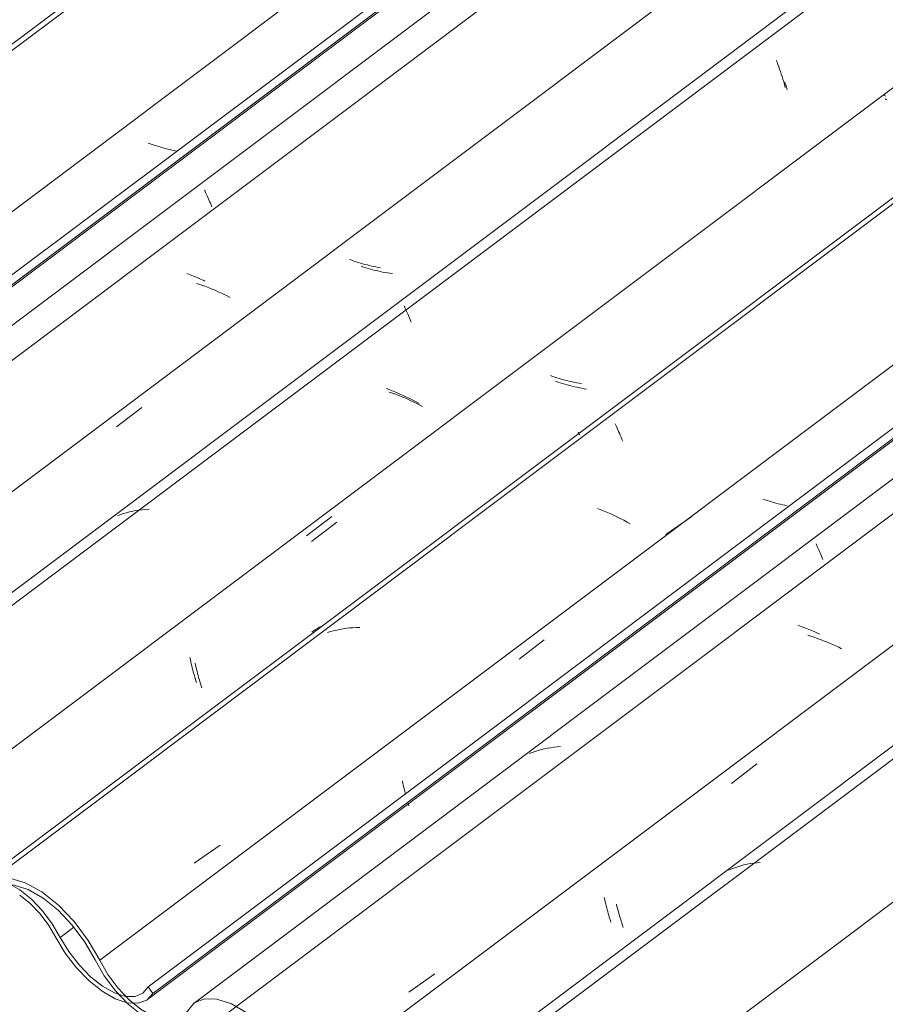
# Model space of a CAD drawing. Header units: metres. Extents: x -16.8 to 29.9, y -11.9 to 37.1.
# Tile 115 of 202: x 20.252 to 20.811, y -6.511 to -5.874. Entities that reach past the tile are written whole.
import ezdxf

# ---------------------------------------------------------------- set-up
doc = ezdxf.new("R2010")
doc.units = ezdxf.units.M
doc.layers.add('A-GLAZ-CWMG', color=7, linetype='Continuous', lineweight=5)
pattern_1 = [(324.313, (7.294, -5.2), (0.4067177, -0.1955534), [0.02066, -0.35491, 0.02066, -2.358]), (324.313, (7.294, -5.2), (0.4067177, -0.1955534), [-0.39622, -0.35491, 0.02066, -0.73047, -1.252]), (324.313, (7.294, -5.2), (0.4067177, -0.1955534), [-1.502, 0.02066, -0.35491, 0.02066, -0.85566]), (324.313, (7.294, -5.2), (0.4067177, -0.1955534), [-1.898, -0.22972, 0.02066, -0.60528]), (112.936, (7.446, -5.261), (-0.2914225, 0.4955388), [0.02153, -0.36985, 0.02153, -2.457]), (112.936, (7.446, -5.261), (-0.2914225, 0.4955388), [-0.4129, -0.36985, 0.02153, -0.76123, -1.305]), (112.936, (7.446, -5.261), (-0.2914225, 0.4955388), [-1.566, 0.02153, -0.36985, 0.02153, -0.89169]), (112.936, (7.446, -5.261), (-0.2914225, 0.4955388), [-1.978, -0.23939, 0.02153, -0.63077]), (222.823, (7.497, -5.104), (-0.1153037, -0.2999985), [0.01144, -0.19651, 0.01144, -1.306]), (222.823, (7.497, -5.104), (-0.1153037, -0.2999985), [-0.21938, -0.19651, 0.01144, -0.40445, -0.69315]), (222.823, (7.497, -5.104), (-0.1153037, -0.2999985), [-0.83178, 0.01144, -0.19651, 0.01144, -0.47377]), (222.823, (7.497, -5.104), (-0.1153037, -0.2999985), [-1.051, -0.12719, 0.01144, -0.33514])]

# ---------------------------------------------------------------- blocks, each defined once
blk = doc.blocks.new('FP_702-ISO_04')
at = {"layer": 'A-GLAZ-CWMG'}
blk.add_line((5.39687, -4.72243), (3.42362, -6.20347), dxfattribs=at)
blk = doc.blocks.new('FP_704-ISO_04')
at = {"layer": 'A-GLAZ-CWMG'}
blk.add_line((3.53199, -6.27901), (5.51501, -4.79064), dxfattribs=at)
blk = doc.blocks.new('Rectangular Mullion - Telha Fibrocimento - Ondulada-V687-ISO_04')
at = {"layer": 'A-GLAZ-CWMG', "true_color": 0xc0c0c0}
h = blk.add_hatch(dxfattribs=at)
h.set_pattern_fill('FP_73', color=9, style=0, pattern_type=2)
h.set_pattern_definition([(352.943, (4.106, -6.944), (0.5141535, 0.073651), [0.02137, -0.36719, 0.02137, -2.44]), (352.943, (4.106, -6.944), (0.5141535, 0.073651), [-0.40993, -0.36719, 0.02137, -0.75575, -1.295]), (352.943, (4.106, -6.944), (0.5141535, 0.073651), [-1.554, 0.02137, -0.36719, 0.02137, -0.88527]), (352.943, (4.106, -6.944), (0.5141535, 0.073651), [-1.964, -0.23767, 0.02137, -0.62623]), (116.867, (4.299, -6.899), (-0.368394, 0.452577), [0.02347, -0.40317, 0.02347, -2.679]), (116.867, (4.299, -6.899), (-0.368394, 0.452577), [-0.4501, -0.40317, 0.02347, -0.82981, -1.422]), (116.867, (4.299, -6.899), (-0.368394, 0.452577), [-1.707, 0.02347, -0.40317, 0.02347, -0.97202]), (116.867, (4.299, -6.899), (-0.368394, 0.452577), [-2.157, -0.26096, 0.02347, -0.6876]), (239.918, (4.363, -6.632), (-0.1457585, -0.526228), [0.02116, -0.36351, 0.02116, -2.415]), (239.918, (4.363, -6.632), (-0.1457585, -0.526228), [-0.40582, -0.36351, 0.02116, -0.74817, -1.282]), (239.918, (4.363, -6.632), (-0.1457585, -0.526228), [-1.539, 0.02116, -0.36351, 0.02116, -0.87639]), (239.918, (4.363, -6.632), (-0.1457585, -0.526228), [-1.944, -0.23528, 0.02116, -0.61995])])
h.paths.add_polyline_path([(3.53537, -6.27513), (5.514, -4.79006), (5.5091, -4.78723), (3.53239, -6.27086)])
at = {"layer": 'A-GLAZ-CWMG'}
for p, q in [((3.53239, -6.27086), (5.5091, -4.78723)), ((3.53537, -6.27513), (5.514, -4.79006))]:
    blk.add_line(p, q, dxfattribs=at)
for name in ['FP_702-ISO_04', 'FP_704-ISO_04']:
    blk.add_blockref(name, (0, 0), dxfattribs=at)
blk = doc.blocks.new('FP_716-ISO_04')
at = {"layer": 'A-GLAZ-CWMG'}
blk.add_line((5.48654, -4.6591), (3.42886, -6.2035), dxfattribs=at)
blk = doc.blocks.new('FP_717-ISO_04')
at = {"layer": 'A-GLAZ-CWMG', "color": 9, "true_color": 0xc0c0c0}
for p, q in [((3.9301, -5.95471), (3.92875, -5.95422)), ((3.93146, -5.9552), (3.9301, -5.95471)), ((3.93284, -5.95567), (3.93146, -5.9552)), ((3.93423, -5.95613), (3.93284, -5.95567)), ((3.93563, -5.95657), (3.93423, -5.95613)), ((3.93704, -5.957), (3.93563, -5.95657)), ((3.93845, -5.9574), (3.93704, -5.957)), ((3.93988, -5.95779), (3.93845, -5.9574)), ((3.94132, -5.95816), (3.93988, -5.95779)), ((3.94276, -5.95851), (3.94132, -5.95816)), ((3.94421, -5.95884), (3.94276, -5.95851)), ((3.94566, -5.95915), (3.94421, -5.95884)), ((3.94712, -5.95943), (3.94566, -5.95915))]:
    blk.add_line(p, q, dxfattribs=at)
blk = doc.blocks.new('FP_718-ISO_04')
at = {"layer": 'A-GLAZ-CWMG'}
blk.add_line((5.61968, -4.73694), (3.562, -6.28135), dxfattribs=at)
at = {"layer": 'A-GLAZ-CWMG', "color": 9, "true_color": 0xc0c0c0}
for p, q in [((3.9653, -5.98463), (3.96565, -5.98538)), ((3.96565, -5.98538), (3.96601, -5.98618)), ((3.96601, -5.98618), (3.96639, -5.98702)), ((3.96639, -5.98702), (3.9668, -5.98791)), ((3.9668, -5.98791), (3.96722, -5.98885)), ((3.96722, -5.98885), (3.96765, -5.98983)), ((3.96765, -5.98983), (3.9681, -5.99086)), ((3.9681, -5.99086), (3.96856, -5.99194)), ((3.96856, -5.99194), (3.96904, -5.99306)), ((3.96904, -5.99306), (3.96953, -5.99423)), ((3.96953, -5.99423), (3.97003, -5.99544)), ((3.95605, -6.03946), (3.95383, -6.03861)), ((3.95825, -6.04034), (3.95605, -6.03946)), ((3.96043, -6.04126), (3.95825, -6.04034)), ((3.96259, -6.04221), (3.96043, -6.04126)), ((3.96474, -6.04319), (3.96259, -6.04221)), ((3.96555, -6.04358), (3.96474, -6.04319))]:
    blk.add_line(p, q, dxfattribs=at)
blk = doc.blocks.new('FP_719-ISO_04')
at = {"layer": 'A-GLAZ-CWMG', "color": 9, "true_color": 0xc0c0c0}
for p, q in [((4.06045, -6.03003), (4.05909, -6.02954)), ((4.06182, -6.03051), (4.06045, -6.03003)), ((4.0632, -6.03097), (4.06182, -6.03051)), ((4.0646, -6.03142), (4.0632, -6.03097)), ((4.066, -6.03185), (4.0646, -6.03142)), ((4.06742, -6.03227), (4.066, -6.03185)), ((4.06884, -6.03266), (4.06742, -6.03227)), ((4.07027, -6.03304), (4.06884, -6.03266)), ((4.07171, -6.0334), (4.07027, -6.03304)), ((4.07316, -6.03374), (4.07171, -6.0334)), ((4.07461, -6.03405), (4.07316, -6.03374)), ((4.07607, -6.03435), (4.07461, -6.03405)), ((4.07753, -6.03462), (4.07607, -6.03435)), ((4.07899, -6.03487), (4.07753, -6.03462))]:
    blk.add_line(p, q, dxfattribs=at)
blk = doc.blocks.new('FP_720-ISO_04')
at = {"layer": 'A-GLAZ-CWMG'}
blk.add_line((5.74954, -4.81207), (3.69186, -6.35647), dxfattribs=at)
at = {"layer": 'A-GLAZ-CWMG', "color": 9, "true_color": 0xc0c0c0}
for p, q in [((4.33477, -5.90055), (4.3353, -5.90197)), ((4.3353, -5.90197), (4.33583, -5.90342)), ((4.33583, -5.90342), (4.33637, -5.90492)), ((4.33637, -5.90492), (4.3369, -5.90646)), ((4.3369, -5.90646), (4.33744, -5.90803)), ((4.33744, -5.90803), (4.33797, -5.90964)), ((4.33797, -5.90964), (4.3385, -5.91129)), ((4.3385, -5.91129), (4.33902, -5.91297)), ((4.33902, -5.91297), (4.33954, -5.91469)), ((4.33954, -5.91469), (4.34005, -5.91644)), ((4.34005, -5.91644), (4.34055, -5.91822)), ((4.0943, -6.05969), (4.09463, -6.0604)), ((4.09463, -6.0604), (4.09498, -6.06116)), ((4.09498, -6.06116), (4.09535, -6.06197)), ((4.09535, -6.06197), (4.09574, -6.06283)), ((4.09574, -6.06283), (4.09615, -6.06373)), ((4.09615, -6.06373), (4.09657, -6.06468)), ((4.09657, -6.06468), (4.09701, -6.06568)), ((4.09701, -6.06568), (4.09747, -6.06673)), ((4.09747, -6.06673), (4.09794, -6.06782)), ((4.09794, -6.06782), (4.09842, -6.06896)), ((4.09842, -6.06896), (4.09891, -6.07014)), ((4.08494, -6.11377), (4.08271, -6.11294)), ((4.08714, -6.11464), (4.08494, -6.11377)), ((4.08933, -6.11554), (4.08714, -6.11464)), ((4.09151, -6.11648), (4.08933, -6.11554)), ((4.09366, -6.11744), (4.09151, -6.11648)), ((4.09579, -6.11844), (4.09366, -6.11744)), ((4.0979, -6.11946), (4.09579, -6.11844)), ((4.09998, -6.12051), (4.0979, -6.11946)), ((4.10203, -6.12159), (4.09998, -6.12051)), ((4.10406, -6.12268), (4.10203, -6.12159)), ((3.91485, -6.19323), (3.91287, -6.1938)), ((3.91687, -6.19272), (3.91485, -6.19323)), ((3.91891, -6.19227), (3.91687, -6.19272)), ((3.92097, -6.19189), (3.91891, -6.19227)), ((3.92307, -6.19157), (3.92097, -6.19189)), ((3.92519, -6.19131), (3.92307, -6.19157)), ((3.92733, -6.19111), (3.92519, -6.19131)), ((3.92949, -6.19097), (3.92733, -6.19111)), ((3.91093, -6.19444), (3.90901, -6.19514)), ((3.91287, -6.1938), (3.91093, -6.19444))]:
    blk.add_line(p, q, dxfattribs=at)
blk = doc.blocks.new('FP_721-ISO_04')
at = {"layer": 'A-GLAZ-CWMG', "color": 9, "true_color": 0xc0c0c0}
for p, q in [((4.4055, -5.92383), (4.40434, -5.92325)), ((4.19021, -6.1051), (4.18884, -6.10461)), ((4.19159, -6.10556), (4.19021, -6.1051)), ((4.19298, -6.10602), (4.19159, -6.10556)), ((4.19438, -6.10645), (4.19298, -6.10602)), ((4.19579, -6.10687), (4.19438, -6.10645)), ((4.19722, -6.10728), (4.19579, -6.10687)), ((4.19865, -6.10766), (4.19722, -6.10728)), ((4.20009, -6.10802), (4.19865, -6.10766)), ((4.20153, -6.10837), (4.20009, -6.10802)), ((4.20298, -6.10869), (4.20153, -6.10837)), ((4.20444, -6.10899), (4.20298, -6.10869)), ((4.2059, -6.10927), (4.20444, -6.10899)), ((4.20736, -6.10953), (4.2059, -6.10927)), ((4.20883, -6.10976), (4.20736, -6.10953)), ((4.0312, -6.20817), (4.04745, -6.19557)), ((3.95586, -6.28681), (3.95614, -6.28821)), ((3.95614, -6.28821), (3.95644, -6.28959)), ((3.95644, -6.28959), (3.95675, -6.29095)), ((3.95675, -6.29095), (3.95706, -6.29228)), ((3.95706, -6.29228), (3.95738, -6.29358)), ((3.95738, -6.29358), (3.95771, -6.29486)), ((3.95771, -6.29486), (3.95804, -6.29611)), ((3.95804, -6.29611), (3.95837, -6.29733)), ((3.95837, -6.29733), (3.95871, -6.29852)), ((3.95871, -6.29852), (3.95905, -6.29968)), ((3.95905, -6.29968), (3.95939, -6.30081)), ((3.95939, -6.30081), (3.95973, -6.30191)), ((3.95973, -6.30191), (3.96006, -6.30297))]:
    blk.add_line(p, q, dxfattribs=at)
blk = doc.blocks.new('FP_722-ISO_04')
at = {"layer": 'A-GLAZ-CWMG'}
blk.add_line((5.79336, -4.95135), (3.82011, -6.43238), dxfattribs=at)
at = {"layer": 'A-GLAZ-CWMG', "color": 9, "true_color": 0xc0c0c0}
for p, q in [((4.20689, -6.14107), (4.20689, -6.14113)), ((4.20689, -6.14113), (4.20691, -6.14124)), ((4.20691, -6.14124), (4.20696, -6.14138)), ((4.20696, -6.14138), (4.20704, -6.14157)), ((4.20704, -6.14157), (4.20714, -6.14179)), ((4.20714, -6.14179), (4.20726, -6.14205)), ((4.20726, -6.14205), (4.20741, -6.14235)), ((4.20741, -6.14235), (4.20759, -6.1427)), ((4.20759, -6.1427), (4.20778, -6.14308)), ((4.03578, -6.26958), (4.03455, -6.27043)), ((4.03704, -6.26878), (4.03578, -6.26958)), ((4.03834, -6.26802), (4.03704, -6.26878)), ((4.03966, -6.2673), (4.03834, -6.26802)), ((4.04101, -6.26663), (4.03966, -6.2673))]:
    blk.add_line(p, q, dxfattribs=at)
blk = doc.blocks.new('FP_724-ISO_04')
at = {"layer": 'A-GLAZ-CWMG'}
blk.add_line((3.92847, -6.50792), (5.91149, -5.01955), dxfattribs=at)
blk = doc.blocks.new('Rectangular Mullion - Telha Fibrocimento - Ondulada-V707-ISO_04')
at = {"layer": 'A-GLAZ-CWMG', "true_color": 0xc0c0c0}
h = blk.add_hatch(dxfattribs=at)
h.set_pattern_fill('FP_74', color=9, style=0, pattern_type=2)
h.set_pattern_definition([(352.943, (4.277, -6.85), (0.5141535, 0.073651), [0.02137, -0.36719, 0.02137, -2.44]), (352.943, (4.277, -6.85), (0.5141535, 0.073651), [-0.40993, -0.36719, 0.02137, -0.75575, -1.295]), (352.943, (4.277, -6.85), (0.5141535, 0.073651), [-1.554, 0.02137, -0.36719, 0.02137, -0.88527]), (352.943, (4.277, -6.85), (0.5141535, 0.073651), [-1.964, -0.23767, 0.02137, -0.62623]), (116.867, (4.469, -6.805), (-0.368394, 0.452577), [0.02347, -0.40317, 0.02347, -2.679]), (116.867, (4.469, -6.805), (-0.368394, 0.452577), [-0.4501, -0.40317, 0.02347, -0.82981, -1.422]), (116.867, (4.469, -6.805), (-0.368394, 0.452577), [-1.707, 0.02347, -0.40317, 0.02347, -0.97202]), (116.867, (4.469, -6.805), (-0.368394, 0.452577), [-2.157, -0.26096, 0.02347, -0.6876]), (239.918, (4.534, -6.538), (-0.1457585, -0.526228), [0.02116, -0.36351, 0.02116, -2.415]), (239.918, (4.534, -6.538), (-0.1457585, -0.526228), [-0.40582, -0.36351, 0.02116, -0.74817, -1.282]), (239.918, (4.534, -6.538), (-0.1457585, -0.526228), [-1.539, 0.02116, -0.36351, 0.02116, -0.87639]), (239.918, (4.534, -6.538), (-0.1457585, -0.526228), [-1.944, -0.23528, 0.02116, -0.61995])])
h.paths.add_polyline_path([(3.93186, -6.50404), (5.91048, -5.01897), (5.90559, -5.01614), (3.92887, -6.49977)])
h = blk.add_hatch(dxfattribs=at)
h.set_pattern_fill('FP_71', color=9, style=0, pattern_type=2)
h.set_pattern_definition(pattern_1)
h.paths.add_polyline_path([(3.92228, -6.51037), (3.92887, -6.50726), (3.93179, -6.50394), (3.92887, -6.49977), (3.9244, -6.50438), (3.91948, -6.50603), (3.915, -6.50639), (3.91924, -6.51023), (3.92046, -6.51029)])
h.paths.add_polyline_path([(3.91497, -6.50993), (3.90933, -6.50441), (3.90457, -6.5023), (3.89604, -6.49674), (3.89016, -6.49175), (3.88249, -6.48341), (3.87448, -6.47184), (3.86251, -6.4532), (3.85679, -6.44668), (3.84858, -6.43927), (3.84178, -6.43474), (3.83477, -6.43159), (3.83173, -6.43111), (3.83339, -6.43477), (3.84224, -6.43841), (3.84916, -6.44313), (3.85363, -6.44695), (3.86059, -6.45465), (3.86684, -6.46376), (3.87756, -6.48095), (3.88419, -6.48916), (3.89507, -6.49936), (3.90282, -6.50473), (3.90965, -6.50814), (3.91421, -6.50967)])
h.paths.add_polyline_path([(3.6685, -6.36887), (3.65577, -6.35918), (3.643, -6.34652), (3.63324, -6.33228), (3.62037, -6.31173), (3.61208, -6.30178), (3.60276, -6.29289), (3.59189, -6.28513), (3.58252, -6.28065), (3.57606, -6.27876), (3.56693, -6.27928), (3.56111, -6.28247), (3.55419, -6.29064), (3.54826, -6.2926), (3.54283, -6.29241), (3.5339, -6.28899), (3.52792, -6.28551), (3.51595, -6.27478), (3.50876, -6.26603), (3.50356, -6.25797), (3.49226, -6.23889), (3.48107, -6.22502), (3.47164, -6.21589), (3.46309, -6.20923), (3.4494, -6.20254), (3.44196, -6.20068), (3.43317, -6.20158), (3.42755, -6.20482), (3.42023, -6.21478), (3.41973, -6.2152), (3.4139, -6.21722), (3.40569, -6.21639), (3.39598, -6.21229), (3.38741, -6.20652), (3.40074, -6.21641), (3.40569, -6.21857), (3.41196, -6.2203), (3.41992, -6.21955), (3.4244, -6.21701), (3.43177, -6.20757), (3.43634, -6.2049), (3.4352, -6.20165), (3.45822, -6.20991), (3.46443, -6.21348), (3.47741, -6.22475), (3.48459, -6.23266), (3.49367, -6.2457), (3.50684, -6.26749), (3.5148, -6.27713), (3.52375, -6.28551), (3.52976, -6.28999), (3.53948, -6.29492), (3.54465, -6.29664), (3.55166, -6.29685), (3.55726, -6.29459), (3.56594, -6.28488), (3.57292, -6.28284), (3.57922, -6.2832), (3.59017, -6.28755), (3.60023, -6.29424), (3.60885, -6.30198), (3.61736, -6.31176), (3.62469, -6.32251), (3.63777, -6.34358), (3.64425, -6.35139), (3.65383, -6.36039), (3.66029, -6.36511), (3.66879, -6.3695), (3.66879, -6.369)])
h.paths.add_polyline_path([(3.8108, -6.44615), (3.81718, -6.44318), (3.82238, -6.43615), (3.82573, -6.4325), (3.82816, -6.43036), (3.82442, -6.43062), (3.82011, -6.43252), (3.81236, -6.44041), (3.80845, -6.4419), (3.80218, -6.44166), (3.79171, -6.43736), (3.784, -6.43213), (3.77668, -6.42553), (3.77243, -6.42111), (3.77082, -6.42215), (3.7636, -6.41149), (3.75887, -6.40336), (3.76055, -6.40341), (3.75896, -6.40069), (3.75215, -6.39222), (3.75364, -6.39162), (3.75283, -6.39056), (3.74725, -6.38618), (3.74522, -6.3805), (3.73567, -6.37058), (3.72521, -6.36233), (3.71516, -6.35674), (3.70492, -6.35389), (3.69867, -6.35369), (3.69219, -6.35623), (3.68343, -6.36577), (3.67796, -6.3674), (3.67268, -6.36727), (3.66879, -6.36887), (3.67352, -6.3688), (3.67307, -6.36744), (3.67915, -6.36931), (3.68063, -6.37002), (3.68158, -6.37168), (3.68748, -6.36913), (3.69612, -6.35987), (3.7015, -6.35794), (3.71076, -6.35892), (3.72021, -6.36285), (3.72592, -6.36614), (3.73578, -6.37424), (3.74767, -6.38773), (3.75446, -6.39789), (3.7677, -6.41885), (3.77418, -6.42649), (3.7832, -6.43487), (3.7911, -6.44041), (3.79723, -6.44364), (3.80462, -6.44589), (3.80845, -6.44605)])
h.paths.add_polyline_path([(3.76855, -6.41813), (3.76711, -6.41507), (3.76646, -6.41639), (3.7677, -6.41742)])
h.paths.add_polyline_path([(3.75464, -6.39453), (3.75419, -6.39256), (3.75446, -6.39403)])
h.paths.add_polyline_path([(3.36997, -6.18748), (3.37063, -6.18616), (3.37121, -6.18851)])
h.paths.add_polyline_path([(3.3802, -6.19662), (3.37595, -6.19151), (3.36943, -6.18179), (3.35767, -6.16232), (3.34951, -6.15261), (3.35076, -6.15727), (3.35715, -6.16271), (3.35555, -6.16365), (3.36407, -6.1745), (3.36241, -6.1745), (3.37355, -6.1922), (3.37467, -6.19368), (3.37595, -6.1922), (3.37801, -6.19434)])
h.paths.add_polyline_path([(3.27202, -6.13996), (3.27202, -6.13941), (3.27531, -6.13795), (3.2692, -6.13465), (3.2598, -6.12732), (3.25067, -6.11761), (3.2444, -6.10895), (3.23023, -6.08788), (3.22421, -6.08087), (3.2192, -6.07663), (3.23574, -6.09979), (3.24756, -6.11761), (3.2574, -6.12849), (3.26663, -6.1362), (3.27193, -6.13989)])
h.paths.add_polyline_path([(3.34221, -6.14836), (3.33509, -6.14176), (3.3254, -6.1349), (3.31715, -6.13096), (3.30931, -6.12916), (3.30205, -6.13133), (3.29245, -6.13989), (3.28861, -6.14139), (3.28476, -6.14219), (3.28385, -6.1406), (3.27813, -6.13923), (3.27647, -6.13853), (3.27704, -6.13992), (3.27202, -6.13996), (3.28266, -6.14428), (3.28918, -6.14534), (3.29704, -6.14278), (3.30759, -6.13438), (3.31047, -6.1334), (3.31951, -6.13454), (3.32873, -6.13855), (3.33751, -6.14451), (3.3393, -6.14598)])
h.paths.add_polyline_path([(3.16964, -6.07678), (3.17718, -6.07415), (3.18536, -6.06668), (3.19327, -6.06568), (3.20133, -6.06773), (3.20966, -6.07211), (3.21236, -6.07307), (3.20418, -6.06568), (3.20172, -6.06444), (3.19503, -6.06208), (3.18883, -6.06115), (3.18091, -6.06393), (3.1721, -6.07137), (3.16713, -6.07254), (3.15987, -6.07137), (3.15177, -6.06773), (3.15266, -6.07162), (3.16146, -6.07556), (3.16713, -6.0764)])
at = {"layer": 'A-GLAZ-CWMG'}
for p, q in [((3.50103, -6.25358), (5.47836, -4.76948)), ((3.92887, -6.49977), (5.90559, -5.01614)), ((3.93186, -6.50404), (5.91045, -5.01899)), ((3.87208, -6.4678), (3.88083, -6.46123)), ((3.93186, -6.50404), (3.92887, -6.49977))]:
    blk.add_line(p, q, dxfattribs=at)
for points in [[(3.87208, -6.4678, 0), (3.86684, -6.45891, 0), (3.86049, -6.45053, 0), (3.85337, -6.44313, 0), (3.84588, -6.43711, 0), (3.83845, -6.43282, 0), (3.83148, -6.43049, 0), (3.82537, -6.43026, 0), (3.82045, -6.43213, 0), (3.81701, -6.43601, 0)], [(3.846, -6.44058, 0), (3.85266, -6.44594, 0), (3.85899, -6.45254, 0), (3.86464, -6.46, 0), (3.86928, -6.46791, 0)], [(3.86928, -6.46791, 0), (3.87526, -6.47795, 0), (3.88249, -6.4874, 0), (3.89056, -6.49575, 0), (3.89903, -6.50254, 0), (3.90744, -6.5074, 0), (3.91534, -6.51006, 0), (3.92228, -6.51037, 0), (3.92789, -6.50833, 0), (3.93186, -6.50404, 0)], [(3.92887, -6.49977, 0), (3.92544, -6.50394, 0), (3.92046, -6.50604, 0), (3.91421, -6.50596, 0), (3.90704, -6.50369, 0), (3.89935, -6.49936, 0), (3.89159, -6.49323, 0), (3.88419, -6.48562, 0), (3.87756, -6.47699, 0), (3.87208, -6.4678, 0)]]:
    blk.add_polyline3d(points, dxfattribs=at)
for name in ['FP_716-ISO_04', 'FP_718-ISO_04', 'FP_720-ISO_04', 'FP_717-ISO_04', 'FP_722-ISO_04', 'FP_719-ISO_04', 'FP_724-ISO_04', 'FP_721-ISO_04']:
    blk.add_blockref(name, (0, 0), dxfattribs=at)
blk = doc.blocks.new('FP_732-ISO_04')
at = {"layer": 'A-GLAZ-CWMG'}
blk.add_line((5.55054, -4.81148), (3.57695, -6.29277), dxfattribs=at)
at = {"layer": 'A-GLAZ-CWMG', "color": 9, "true_color": 0xc0c0c0}
for p, q in [((3.96215, -6.04561), (3.9601, -6.04495)), ((3.96419, -6.04631), (3.96215, -6.04561)), ((3.96622, -6.04705), (3.96419, -6.04631)), ((3.96824, -6.04782), (3.96622, -6.04705)), ((3.97024, -6.04862), (3.96824, -6.04782)), ((3.97223, -6.04945), (3.97024, -6.04862)), ((3.97419, -6.05032), (3.97223, -6.04945)), ((3.97614, -6.05121), (3.97419, -6.05032)), ((3.97807, -6.05213), (3.97614, -6.05121)), ((3.97997, -6.05307), (3.97807, -6.05213)), ((3.98185, -6.05403), (3.97997, -6.05307))]:
    blk.add_line(p, q, dxfattribs=at)
blk = doc.blocks.new('FP_733-ISO_04')
at = {"layer": 'A-GLAZ-CWMG', "color": 9, "true_color": 0xc0c0c0}
for p, q in [((4.06796, -6.03442), (4.06645, -6.03393)), ((4.06947, -6.03489), (4.06796, -6.03442)), ((4.071, -6.03535), (4.06947, -6.03489)), ((4.07254, -6.03578), (4.071, -6.03535)), ((4.07409, -6.03619), (4.07254, -6.03578)), ((4.07565, -6.03658), (4.07409, -6.03619)), ((4.07722, -6.03694), (4.07565, -6.03658)), ((4.07879, -6.03728), (4.07722, -6.03694)), ((4.08036, -6.0376), (4.07879, -6.03728)), ((4.08195, -6.03789), (4.08036, -6.0376)), ((4.08353, -6.03815), (4.08195, -6.03789)), ((4.08512, -6.03839), (4.08353, -6.03815)), ((4.0867, -6.0386), (4.08512, -6.03839)), ((3.90849, -6.13778), (3.92471, -6.12517))]:
    blk.add_line(p, q, dxfattribs=at)
blk = doc.blocks.new('FP_734-ISO_04')
at = {"layer": 'A-GLAZ-CWMG'}
blk.add_line((5.75509, -4.81644), (3.69741, -6.36084), dxfattribs=at)
at = {"layer": 'A-GLAZ-CWMG', "color": 9, "true_color": 0xc0c0c0}
for p, q in [((4.34026, -5.91486), (4.3408, -5.91651)), ((4.34082, -5.91656), (4.34133, -5.91819)), ((4.34133, -5.91819), (4.34185, -5.91992)), ((4.08669, -6.11589), (4.08465, -6.11518)), ((4.08871, -6.11664), (4.08669, -6.11589)), ((4.09073, -6.11741), (4.08871, -6.11664)), ((4.09273, -6.11822), (4.09073, -6.11741)), ((4.09471, -6.11905), (4.09273, -6.11822)), ((4.09668, -6.11992), (4.09471, -6.11905)), ((4.09862, -6.12081), (4.09668, -6.11992)), ((4.10055, -6.12172), (4.09862, -6.12081)), ((4.10246, -6.12266), (4.10055, -6.12172)), ((4.10435, -6.12362), (4.10246, -6.12266)), ((4.10621, -6.1246), (4.10435, -6.12362))]:
    blk.add_line(p, q, dxfattribs=at)
blk = doc.blocks.new('FP_735-ISO_04')
at = {"layer": 'A-GLAZ-CWMG', "color": 9, "true_color": 0xc0c0c0}
for p, q in [((4.40623, -5.92623), (4.4051, -5.92564)), ((4.19363, -6.10877), (4.19215, -6.10826)), ((4.19513, -6.10926), (4.19363, -6.10877)), ((4.19664, -6.10974), (4.19513, -6.10926)), ((4.19816, -6.1102), (4.19664, -6.10974)), ((4.19969, -6.11063), (4.19816, -6.1102)), ((4.20123, -6.11105), (4.19969, -6.11063)), ((4.20278, -6.11144), (4.20123, -6.11105)), ((4.20434, -6.11181), (4.20278, -6.11144)), ((4.20591, -6.11216), (4.20434, -6.11181)), ((4.20748, -6.11248), (4.20591, -6.11216)), ((4.20905, -6.11278), (4.20748, -6.11248)), ((4.21063, -6.11304), (4.20905, -6.11278)), ((4.21221, -6.11328), (4.21063, -6.11304)), ((4.03444, -6.21188), (4.05068, -6.19928)), ((3.95925, -6.29047), (3.95954, -6.29186)), ((3.95954, -6.29186), (3.95985, -6.29322)), ((3.95985, -6.29322), (3.96016, -6.29457)), ((3.96016, -6.29457), (3.96048, -6.29589)), ((3.96048, -6.29589), (3.9608, -6.29718)), ((3.9608, -6.29718), (3.96113, -6.29844)), ((3.96113, -6.29844), (3.96147, -6.29968)), ((3.96147, -6.29968), (3.9618, -6.30089)), ((3.9618, -6.30089), (3.96214, -6.30207)), ((3.96214, -6.30207), (3.96248, -6.30322)), ((3.96248, -6.30322), (3.96282, -6.30434)), ((3.96282, -6.30434), (3.96316, -6.30542)), ((3.96316, -6.30542), (3.9635, -6.30647))]:
    blk.add_line(p, q, dxfattribs=at)
blk = doc.blocks.new('FP_736-ISO_04')
at = {"layer": 'A-GLAZ-CWMG'}
blk.add_line((5.88302, -4.88801), (3.82534, -6.43241), dxfattribs=at)
at = {"layer": 'A-GLAZ-CWMG', "color": 9, "true_color": 0xc0c0c0}
for p, q in [((4.23067, -6.13568), (4.23106, -6.13657)), ((4.23106, -6.13657), (4.23148, -6.13751)), ((4.23148, -6.13751), (4.23193, -6.13851)), ((4.23193, -6.13851), (4.23239, -6.13956)), ((4.23239, -6.13956), (4.23287, -6.14067)), ((4.23287, -6.14067), (4.23336, -6.14183)), ((4.23336, -6.14183), (4.23387, -6.14305)), ((4.23387, -6.14305), (4.2344, -6.14432)), ((4.2344, -6.14432), (4.23493, -6.14564)), ((4.23493, -6.14564), (4.23548, -6.14701)), ((4.22132, -6.19127), (4.21911, -6.19042)), ((4.22352, -6.19216), (4.22132, -6.19127)), ((4.2257, -6.19309), (4.22352, -6.19216)), ((4.22786, -6.19404), (4.2257, -6.19309)), ((4.23, -6.19503), (4.22786, -6.19404)), ((4.23212, -6.19604), (4.23, -6.19503)), ((4.23421, -6.19708), (4.23212, -6.19604)), ((4.23628, -6.19814), (4.23421, -6.19708)), ((4.23833, -6.19923), (4.23628, -6.19814)), ((4.24035, -6.20033), (4.23833, -6.19923)), ((4.2634, -6.20732), (4.28012, -6.19564)), ((4.0487, -6.26953), (4.04671, -6.27007)), ((4.05072, -6.26905), (4.0487, -6.26953)), ((4.05277, -6.26863), (4.05072, -6.26905)), ((4.05484, -6.26827), (4.05277, -6.26863)), ((4.05694, -6.26796), (4.05484, -6.26827)), ((4.05906, -6.26772), (4.05694, -6.26796)), ((4.0612, -6.26754), (4.05906, -6.26772)), ((4.06336, -6.26741), (4.0612, -6.26754)), ((4.06554, -6.26734), (4.06336, -6.26741)), ((4.04671, -6.27007), (4.04475, -6.27068)), ((3.95864, -6.41982), (3.97544, -6.40813))]:
    blk.add_line(p, q, dxfattribs=at)
blk = doc.blocks.new('FP_737-ISO_04')
at = {"layer": 'A-GLAZ-CWMG', "color": 9, "true_color": 0xc0c0c0}
for p, q in [((4.32748, -6.18485), (4.32611, -6.18437)), ((4.32886, -6.18532), (4.32748, -6.18485)), ((4.33025, -6.18577), (4.32886, -6.18532)), ((4.33165, -6.18621), (4.33025, -6.18577)), ((4.33306, -6.18663), (4.33165, -6.18621)), ((4.33448, -6.18703), (4.33306, -6.18663)), ((4.33591, -6.18741), (4.33448, -6.18703)), ((4.33735, -6.18778), (4.33591, -6.18741)), ((4.33879, -6.18812), (4.33735, -6.18778)), ((4.34024, -6.18844), (4.33879, -6.18812)), ((4.3417, -6.18874), (4.34024, -6.18844)), ((4.1685, -6.28794), (4.18475, -6.27534)), ((4.09313, -6.36658), (4.09342, -6.36798)), ((4.09342, -6.36798), (4.09371, -6.36935)), ((4.09371, -6.36935), (4.09402, -6.37071)), ((4.09402, -6.37071), (4.09433, -6.37203)), ((4.09433, -6.37203), (4.09465, -6.37334)), ((4.09465, -6.37334), (4.09498, -6.37461)), ((4.09699, -6.38165), (4.09732, -6.38271))]:
    blk.add_line(p, q, dxfattribs=at)
blk = doc.blocks.new('FP_738-ISO_04')
at = {"layer": 'A-GLAZ-CWMG'}
blk.add_line((6.01616, -4.96585), (3.95848, -6.51026), dxfattribs=at)
at = {"layer": 'A-GLAZ-CWMG', "color": 9, "true_color": 0xc0c0c0}
for p, q in [((4.36045, -6.21336), (4.36076, -6.21405)), ((4.36076, -6.21405), (4.3611, -6.21478)), ((4.3611, -6.21478), (4.36146, -6.21556)), ((4.36146, -6.21556), (4.36183, -6.2164)), ((4.36183, -6.2164), (4.36223, -6.21727)), ((4.36223, -6.21727), (4.36264, -6.2182)), ((4.36264, -6.2182), (4.36307, -6.21917)), ((4.36307, -6.21917), (4.36351, -6.22019)), ((4.36351, -6.22019), (4.36397, -6.22126)), ((4.36397, -6.22126), (4.36444, -6.22237)), ((4.36444, -6.22237), (4.36492, -6.22352)), ((4.35089, -6.2667), (4.34866, -6.26589)), ((4.35311, -6.26754), (4.35089, -6.2667)), ((4.35531, -6.26842), (4.35311, -6.26754)), ((4.35749, -6.26934), (4.35531, -6.26842)), ((4.35966, -6.27028), (4.35749, -6.26934)), ((4.3618, -6.27126), (4.35966, -6.27028)), ((4.36295, -6.27181), (4.3618, -6.27126)), ((4.18284, -6.34639), (4.18085, -6.34694)), ((4.18486, -6.3459), (4.18284, -6.34639)), ((4.18691, -6.34548), (4.18486, -6.3459)), ((4.18899, -6.34512), (4.18691, -6.34548)), ((4.19109, -6.34482), (4.18899, -6.34512)), ((4.19321, -6.34458), (4.19109, -6.34482)), ((4.19536, -6.3444), (4.19321, -6.34458)), ((4.17696, -6.34822), (4.17507, -6.34895)), ((4.17889, -6.34755), (4.17696, -6.34822)), ((4.18085, -6.34694), (4.17889, -6.34755))]:
    blk.add_line(p, q, dxfattribs=at)
blk = doc.blocks.new('FP_739-ISO_04')
at = {"layer": 'A-GLAZ-CWMG', "color": 9, "true_color": 0xc0c0c0}
for p, q in [((4.22362, -6.44196), (4.22392, -6.44335)), ((4.22392, -6.44335), (4.22422, -6.44471)), ((4.22422, -6.44471), (4.22453, -6.44605)), ((4.22453, -6.44605), (4.22485, -6.44736)), ((4.22485, -6.44736), (4.22517, -6.44864)), ((4.22517, -6.44864), (4.2255, -6.4499)), ((4.2255, -6.4499), (4.22584, -6.45113)), ((4.22584, -6.45113), (4.22617, -6.45234)), ((4.22617, -6.45234), (4.22651, -6.45351)), ((4.22651, -6.45351), (4.22685, -6.45465)), ((4.22685, -6.45465), (4.22719, -6.45575)), ((4.22719, -6.45575), (4.22752, -6.45683)), ((4.22752, -6.45683), (4.22786, -6.45787))]:
    blk.add_line(p, q, dxfattribs=at)
blk = doc.blocks.new('FP_740-ISO_04')
at = {"layer": 'A-GLAZ-CWMG'}
blk.add_line((6.14602, -5.04098), (4.08834, -6.58538), dxfattribs=at)
at = {"layer": 'A-GLAZ-CWMG', "color": 9, "true_color": 0xc0c0c0}
for p, q in [((4.3079, -6.42274), (4.30599, -6.42346)), ((4.30983, -6.42209), (4.3079, -6.42274)), ((4.3118, -6.42149), (4.30983, -6.42209)), ((4.3138, -6.42097), (4.3118, -6.42149)), ((4.31583, -6.4205), (4.3138, -6.42097)), ((4.31789, -6.4201), (4.31583, -6.4205)), ((4.31998, -6.41976), (4.31789, -6.4201)), ((4.32209, -6.41948), (4.31998, -6.41976)), ((4.32422, -6.41926), (4.32209, -6.41948)), ((4.30599, -6.42346), (4.30413, -6.42423))]:
    blk.add_line(p, q, dxfattribs=at)
blk = doc.blocks.new('Rectangular Mullion - Telha Fibrocimento - Ondulada-V727-ISO_04')
at = {"layer": 'A-GLAZ-CWMG', "true_color": 0xc0c0c0}
h = blk.add_hatch(dxfattribs=at)
h.set_pattern_fill('FP_71', color=9, style=0, pattern_type=2)
h.set_pattern_definition(pattern_1)
h.paths.add_polyline_path([(4.31876, -6.73928), (4.32536, -6.73617), (4.32828, -6.73285), (4.32536, -6.72868), (4.32089, -6.73329), (4.31596, -6.73494), (4.31149, -6.7353), (4.31573, -6.73914), (4.31694, -6.7392)])
h.paths.add_polyline_path([(4.31146, -6.73884), (4.30582, -6.73332), (4.30105, -6.73121), (4.294, -6.72682), (4.28587, -6.71988), (4.27667, -6.70933), (4.27175, -6.70205), (4.259, -6.68211), (4.25353, -6.67586), (4.24506, -6.66818), (4.23827, -6.66365), (4.23126, -6.6605), (4.22821, -6.66002), (4.22988, -6.66368), (4.23872, -6.66732), (4.24565, -6.67204), (4.25012, -6.67586), (4.25707, -6.68356), (4.26333, -6.69267), (4.27404, -6.70986), (4.28067, -6.71807), (4.29155, -6.72827), (4.29931, -6.73364), (4.30614, -6.73705), (4.31069, -6.73858)])
h.paths.add_polyline_path([(4.06499, -6.59778), (4.05225, -6.58809), (4.03949, -6.57543), (4.02973, -6.5612), (4.01685, -6.54064), (4.00856, -6.53069), (3.99925, -6.5218), (3.98837, -6.51404), (3.979, -6.50956), (3.97255, -6.50767), (3.96342, -6.50819), (3.9576, -6.51139), (3.95067, -6.51955), (3.94474, -6.52151), (3.93729, -6.52064), (3.92925, -6.51724), (3.92046, -6.51122), (3.91243, -6.50369), (3.90524, -6.49494), (3.90005, -6.48688), (3.88874, -6.4678), (3.87756, -6.45393), (3.86813, -6.4448), (3.85983, -6.43828), (3.84588, -6.43145), (3.83845, -6.42959), (3.82966, -6.43049), (3.82403, -6.43373), (3.81671, -6.4437), (3.81622, -6.44411), (3.81039, -6.44613), (3.80218, -6.4453), (3.79353, -6.44182), (3.78389, -6.43543), (3.79723, -6.44532), (3.80218, -6.44748), (3.80845, -6.44921), (3.8164, -6.44847), (3.82089, -6.44592), (3.82825, -6.43648), (3.83282, -6.43381), (3.83168, -6.43056), (3.85399, -6.43841), (3.86091, -6.44239), (3.87448, -6.45428), (3.88108, -6.46157), (3.89016, -6.47461), (3.90333, -6.4964), (3.91128, -6.50604), (3.92046, -6.51461), (3.92625, -6.5189), (3.93596, -6.52383), (3.94113, -6.52555), (3.94815, -6.52577), (3.95375, -6.5235), (3.96174, -6.51406), (3.9694, -6.51175), (3.97733, -6.51265), (3.98666, -6.51646), (3.99672, -6.52315), (4.00533, -6.53089), (4.01308, -6.53964), (4.02117, -6.55142), (4.03426, -6.57249), (4.04073, -6.5803), (4.05032, -6.5893), (4.05687, -6.59408), (4.06499, -6.59832), (4.06935, -6.59974)])
h.paths.add_polyline_path([(4.20728, -6.67506), (4.21366, -6.67209), (4.21887, -6.66506), (4.22185, -6.66159), (4.22464, -6.65927), (4.22091, -6.65953), (4.21602, -6.66208), (4.20997, -6.66889), (4.20493, -6.67081), (4.19866, -6.67057), (4.1882, -6.66627), (4.18303, -6.66309), (4.17317, -6.65444), (4.16892, -6.65002), (4.16731, -6.65106), (4.16009, -6.6404), (4.15535, -6.63227), (4.15704, -6.63232), (4.15544, -6.6296), (4.14864, -6.62114), (4.15012, -6.62053), (4.14932, -6.61947), (4.14373, -6.61509), (4.14171, -6.60941), (4.1316, -6.59905), (4.1217, -6.59124), (4.11165, -6.58565), (4.1014, -6.5828), (4.09516, -6.5826), (4.08868, -6.58514), (4.07991, -6.59468), (4.07444, -6.59631), (4.06917, -6.59618), (4.06499, -6.59778), (4.07, -6.59772), (4.06956, -6.59635), (4.07563, -6.59822), (4.07711, -6.59893), (4.07807, -6.60059), (4.08396, -6.59804), (4.09261, -6.58878), (4.09798, -6.58685), (4.10724, -6.58783), (4.11642, -6.5916), (4.1254, -6.59745), (4.13227, -6.60315), (4.14415, -6.61664), (4.15095, -6.6268), (4.16418, -6.64777), (4.17067, -6.6554), (4.17969, -6.66378), (4.18587, -6.66833), (4.19371, -6.67255), (4.20111, -6.6748)])
h.paths.add_polyline_path([(4.16503, -6.64704), (4.1636, -6.64398), (4.16294, -6.6453), (4.16418, -6.64633)])
h.paths.add_polyline_path([(4.15112, -6.62344), (4.15067, -6.62147), (4.15095, -6.62294)])
h.paths.add_polyline_path([(3.76646, -6.41639), (3.76711, -6.41507), (3.7677, -6.41742)])
h.paths.add_polyline_path([(3.77668, -6.42553), (3.77164, -6.41932), (3.76592, -6.4107), (3.75416, -6.39123), (3.74599, -6.38152), (3.74725, -6.38618), (3.75364, -6.39162), (3.75203, -6.39256), (3.76055, -6.40341), (3.75889, -6.40341), (3.77003, -6.42111), (3.77164, -6.42204), (3.77243, -6.42111), (3.77449, -6.42325)])
h.paths.add_polyline_path([(3.6685, -6.36887), (3.66879, -6.36825), (3.67179, -6.36687), (3.66569, -6.36356), (3.65803, -6.35787), (3.64716, -6.34652), (3.64088, -6.33786), (3.62671, -6.31679), (3.61736, -6.30666), (3.61736, -6.30776), (3.63223, -6.3287), (3.64405, -6.34652), (3.65122, -6.3549), (3.66311, -6.36511), (3.66841, -6.3688)])
h.paths.add_polyline_path([(3.7387, -6.37727), (3.73157, -6.37067), (3.72147, -6.36358), (3.71363, -6.35987), (3.70579, -6.35808), (3.69853, -6.36024), (3.68893, -6.3688), (3.6851, -6.3703), (3.68125, -6.3711), (3.68033, -6.36951), (3.67461, -6.36814), (3.67295, -6.36744), (3.67353, -6.36883), (3.66879, -6.369), (3.67915, -6.37319), (3.68566, -6.37425), (3.69352, -6.37169), (3.70408, -6.36329), (3.70696, -6.36231), (3.71635, -6.36358), (3.72521, -6.36746), (3.73399, -6.37342), (3.73578, -6.37489)])
h.paths.add_polyline_path([(3.56612, -6.30569), (3.57366, -6.30306), (3.58184, -6.29559), (3.58976, -6.29459), (3.59633, -6.29597), (3.60676, -6.30145), (3.60885, -6.30198), (3.60067, -6.29459), (3.5982, -6.29335), (3.59152, -6.29099), (3.58531, -6.29006), (3.57739, -6.29284), (3.56859, -6.30028), (3.56361, -6.30145), (3.55636, -6.30028), (3.54826, -6.29664), (3.54914, -6.30053), (3.55795, -6.30447), (3.56594, -6.30566)])
at = {"layer": 'A-GLAZ-CWMG'}
for p, q in [((3.63736, -6.33228), (5.61469, -4.84819)), ((3.76248, -6.40452), (5.73981, -4.92043)), ((3.89752, -6.48249), (5.87485, -4.99839))]:
    blk.add_line(p, q, dxfattribs=at)
for points in [[(3.89752, -6.48249, 0), (3.89016, -6.46969, 0), (3.88108, -6.45759, 0), (3.87084, -6.44695, 0), (3.86007, -6.43841, 0), (3.84941, -6.4325, 0), (3.83953, -6.42956, 0), (3.83103, -6.42979, 0), (3.82442, -6.43317, 0), (3.82011, -6.43948, 0)], [(3.82403, -6.44178, 0), (3.82825, -6.43648, 0), (3.83446, -6.43381, 0), (3.84229, -6.43394, 0), (3.85129, -6.43686, 0), (3.86091, -6.44239, 0), (3.87061, -6.45021, 0), (3.8798, -6.45986, 0), (3.88795, -6.47078, 0), (3.89458, -6.48231, 0)], [(3.89458, -6.48231, 0), (3.90048, -6.49258, 0), (3.90773, -6.5023, 0), (3.9159, -6.51091, 0), (3.92452, -6.5179, 0), (3.9331, -6.52288, 0), (3.94113, -6.52555, 0), (3.94815, -6.52577, 0), (3.95375, -6.5235, 0), (3.9576, -6.5189, 0)], [(3.95417, -6.51546, 0), (3.95067, -6.51955, 0), (3.94563, -6.52155, 0), (3.93931, -6.52132, 0), (3.9321, -6.5189, 0), (3.9244, -6.51442, 0), (3.91666, -6.50814, 0), (3.90933, -6.50042, 0), (3.90282, -6.4917, 0), (3.89752, -6.48249, 0)], [(4.008, -6.52981, 0), (4.00263, -6.52452, 0), (3.99259, -6.51646, 0), (3.98263, -6.51075, 0), (3.97331, -6.50769, 0), (3.96516, -6.50748, 0), (3.95866, -6.51012, 0), (3.95417, -6.51546, 0)]]:
    blk.add_polyline3d(points, dxfattribs=at)
for name in ['FP_732-ISO_04', 'FP_734-ISO_04', 'FP_736-ISO_04', 'FP_733-ISO_04', 'FP_738-ISO_04', 'FP_735-ISO_04', 'FP_740-ISO_04', 'FP_737-ISO_04', 'FP_739-ISO_04']:
    blk.add_blockref(name, (0, 0), dxfattribs=at)
blk = doc.blocks.new('FP_752-ISO_04')
at = {"layer": 'A-GLAZ-CWMG'}
blk.add_line((5.94703, -5.04039), (3.97343, -6.52168), dxfattribs=at)
at = {"layer": 'A-GLAZ-CWMG', "color": 9, "true_color": 0xc0c0c0}
for p, q in [((4.35709, -6.2731), (4.35503, -6.27248)), ((4.35914, -6.27376), (4.35709, -6.2731)), ((4.36118, -6.27445), (4.35914, -6.27376)), ((4.36322, -6.27519), (4.36118, -6.27445)), ((4.36523, -6.27595), (4.36322, -6.27519)), ((4.36724, -6.27675), (4.36523, -6.27595)), ((4.36923, -6.27758), (4.36724, -6.27675)), ((4.3712, -6.27844), (4.36923, -6.27758)), ((4.37315, -6.27933), (4.3712, -6.27844)), ((4.37508, -6.28025), (4.37315, -6.27933)), ((4.37698, -6.28118), (4.37508, -6.28025)), ((4.0973, -6.50308), (4.11401, -6.49123))]:
    blk.add_line(p, q, dxfattribs=at)
blk = doc.blocks.new('FP_753-ISO_04')
at = {"layer": 'A-GLAZ-CWMG', "color": 9, "true_color": 0xc0c0c0}
for p, q in [((4.30587, -6.36825), (4.32207, -6.35563)), ((4.23149, -6.44638), (4.23181, -6.44771)), ((4.23181, -6.44771), (4.23215, -6.44901)), ((4.23215, -6.44901), (4.23248, -6.45028)), ((4.23248, -6.45028), (4.23282, -6.45153)), ((4.23282, -6.45153), (4.23317, -6.45275)), ((4.23317, -6.45275), (4.23351, -6.45394)), ((4.23351, -6.45394), (4.23386, -6.4551)), ((4.23386, -6.4551), (4.2342, -6.45623)), ((4.2342, -6.45623), (4.23455, -6.45733)), ((4.23455, -6.45733), (4.23489, -6.4584)), ((4.23489, -6.4584), (4.23523, -6.45943)), ((4.23523, -6.45943), (4.23557, -6.46043)), ((4.23557, -6.46043), (4.2359, -6.4614))]:
    blk.add_line(p, q, dxfattribs=at)
blk = doc.blocks.new('FP_754-ISO_04')
at = {"layer": 'A-GLAZ-CWMG'}
blk.add_line((6.15158, -5.04535), (4.0939, -6.58975), dxfattribs=at)
blk = doc.blocks.new('Rectangular Mullion - Telha Fibrocimento - Ondulada-V747-ISO_04')
at = {"layer": 'A-GLAZ-CWMG'}
for p, q in [((4.03384, -6.5612), (6.01117, -5.0771)), ((4.15896, -6.63343), (6.13629, -5.14934))]:
    blk.add_line(p, q, dxfattribs=at)
for name in ['FP_752-ISO_04', 'FP_754-ISO_04', 'FP_753-ISO_04']:
    blk.add_blockref(name, (0, 0), dxfattribs=at)

msp = doc.modelspace()

# ---------------------------------------------------------------- block references
at = {"layer": 'A-GLAZ-CWMG'}
for name in ['Rectangular Mullion - Telha Fibrocimento - Ondulada-V687-ISO_04', 'Rectangular Mullion - Telha Fibrocimento - Ondulada-V707-ISO_04', 'Rectangular Mullion - Telha Fibrocimento - Ondulada-V727-ISO_04', 'Rectangular Mullion - Telha Fibrocimento - Ondulada-V747-ISO_04']:
    msp.add_blockref(name, (16.40577, 0), dxfattribs=at)

doc.saveas('drawing.dxf')
